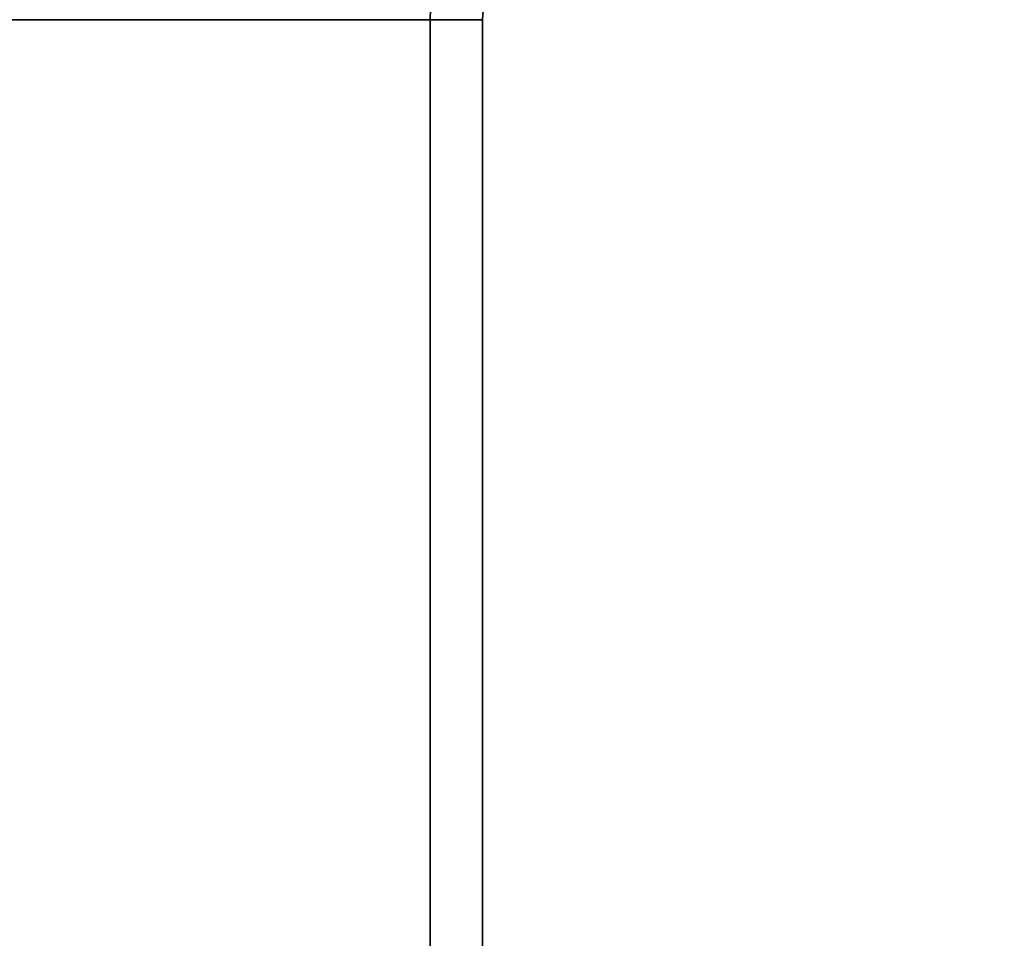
# Model space of a CAD drawing. Header units: millimetres. Extents: x -603 to 3703, y -115 to 193.
# Tile 146 of 256: x 386 to 414, y 21 to 47. Entities that reach past the tile are written whole.
import ezdxf

# ---------------------------------------------------------------- set-up
doc = ezdxf.new("R2010")
doc.units = ezdxf.units.MM
doc.layers.add('151', color=7, linetype='Continuous', true_color=0xffffff)

# ---------------------------------------------------------------- blocks, each defined once
blk = doc.blocks.new('UG_SURFACE_001')
at = {"layer": '151', "color": 252, "linetype": 'Continuous', "lineweight": 35}
for points in [[(603, -18, 2212.25), (603, 174.4, 2212.25), (-603, 174.4, 2212.25), (-603, -18, 2212.25)], [(-453, -18, 2062.25), (-453, 174.4, 2062.25), (453, 174.4, 2062.25), (453, -18, 2062.25)]]:
    blk.add_3dface(points, dxfattribs=at)
blk = doc.blocks.new('UG_SURFACE_035')
at = {"layer": '151', "color": 252, "linetype": 'Continuous', "lineweight": 35}
for points in [[(-399.5, 7.25, 2006.75), (399.5, 7.25, 2006.75), (399.5, 46.92, 2006.75), (-399.5, 46.92, 2006.75)], [(-398, 7.25, 2005.25), (-398, 46.92, 2005.25), (398, 46.92, 2005.25), (398, 7.25, 2005.25)], [(399.5, 46.92, 2006.75), (399.5, 7.25, 2006.75), (398, 7.25, 2005.25), (398, 46.92, 2005.25)]]:
    blk.add_3dface(points, dxfattribs=at)
blk = doc.blocks.new('UG_SURFACE_036')
at = {"layer": '151', "color": 252, "linetype": 'Continuous', "lineweight": 35}
for points in [[(398, 7.25, 2005.25), (398, 46.92, 2005.25), (398, 46.92, -7.75), (398, 7.25, -7.75)], [(399.5, 46.92, -7.75), (399.5, 7.25, -7.75), (398, 7.25, -7.75), (398, 46.92, -7.75)], [(398, 46.92, 2005.25), (398, 7.25, 2005.25), (399.5, 7.25, 2006.75), (399.5, 46.92, 2006.75)], [(399.5, 7.25, 2006.75), (399.5, 7.25, -7.75), (399.5, 46.92, -7.75), (399.5, 46.92, 2006.75)]]:
    blk.add_3dface(points, dxfattribs=at)

msp = doc.modelspace()

# ---------------------------------------------------------------- linework, layer by layer
at = {"layer": '151', "color": 252, "linetype": 'Continuous', "lineweight": 35, "true_color": 0x939598}
for p, q in [((399.5, 46.92, 2006.75), (-399.5, 46.92, 2006.75)), ((398, 46.92, 2005.25), (-398, 46.92, 2005.25)), ((398, 7.25, 2005.25), (398, 46.92, 2005.25)), ((398, 7.25, -7.75), (398, 46.92, -7.75)), ((398, 46.92, -7.75), (398, 46.92, 2005.25)), ((398, 7.25, 2005.25), (398, 46.92, 2005.25)), ((399.5, 7.25, 2006.75), (399.5, 46.92, 2006.75)), ((399.5, 7.25, 2006.75), (399.5, 46.92, 2006.75)), ((399.5, 46.92, -7.75), (399.5, 46.92, 2006.75)), ((399.5, 7.25, -7.75), (399.5, 46.92, -7.75))]:
    msp.add_line(p, q, dxfattribs=at)
at = {"layer": '151', "color": 252, "linetype": 'Continuous', "lineweight": 35, "true_color": 0x939598, "extrusion": (0, 0, -1)}
for radius in [3.08, 1.58]:
    msp.add_arc((-401.08, 46.92, 7.75), radius, 360, 90, dxfattribs=at)
at = {"layer": '151', "color": 252, "linetype": 'Continuous', "lineweight": 35, "true_color": 0x939598, "extrusion": (0.707107, 6.12323e-17, -0.707107)}
for major_axis, start_param, end_param in [((-3.08, 0, -3.08), 0, 1.570796), ((3.08, 0, 3.08), 3.141593, 4.712389), ((-1.58, 0, -1.58), 0, 1.570796), ((1.58, 0, 1.58), 3.141593, 4.712389)]:
    msp.add_ellipse((401.08, 46.92, 2008.33), major_axis=major_axis, ratio=0.707107, start_param=start_param, end_param=end_param, dxfattribs=at)

# ---------------------------------------------------------------- block references
at = {"layer": '151', "color": 252, "linetype": 'Continuous', "lineweight": 35, "true_color": 0x939598}
for name in ['UG_SURFACE_001', 'UG_SURFACE_035', 'UG_SURFACE_036']:
    msp.add_blockref(name, (0, 0), dxfattribs=at)

doc.saveas('drawing.dxf')
